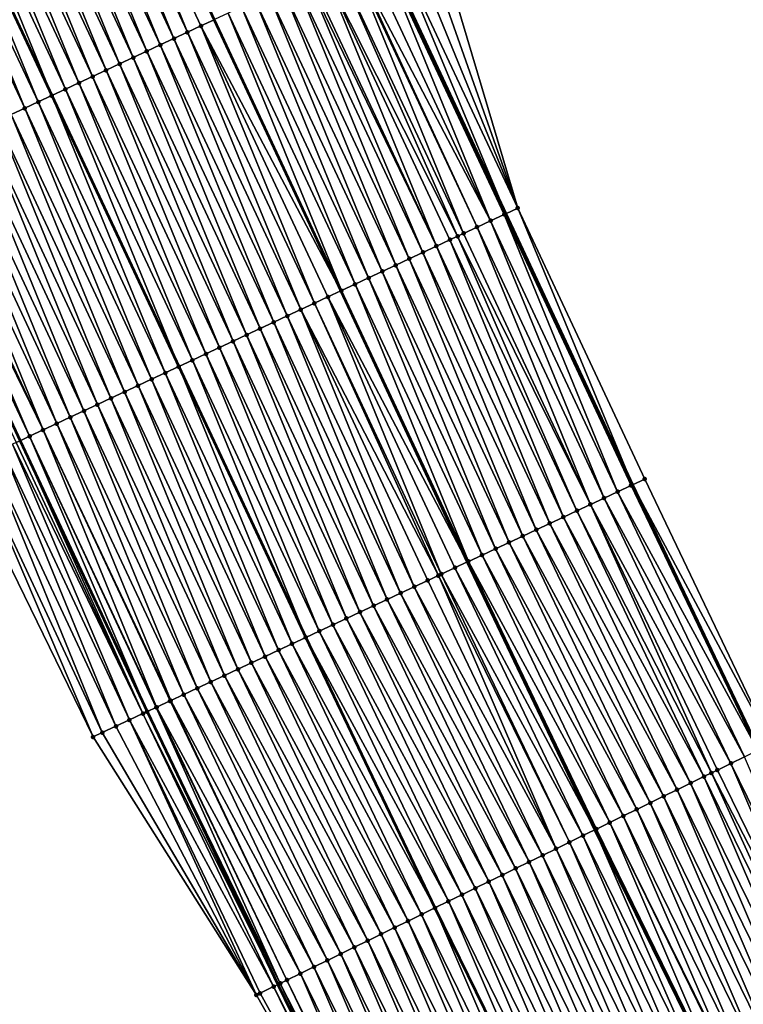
# Model space of a CAD drawing. Header units: feet. Extents: x 2010743 to 2022806, y 818705 to 837694.
# Tile 207 of 256: x 2012023 to 2012071, y 825833 to 825898. Entities that reach past the tile are written whole.
import ezdxf

# ---------------------------------------------------------------- set-up
doc = ezdxf.new("R2010")
doc.units = ezdxf.units.FT
doc.header["$MEASUREMENT"] = 0
for name, color, linetype, lineweight in [('EP_Travel Lane', 172, 'Continuous', 53), ('Road Shots', 141, 'Continuous', 100), ('STRIPING', 60, 'Continuous', 53)]:
    doc.layers.add(name, color=color, linetype=linetype, lineweight=lineweight)
doc.layers.add('I-77-MM17-21_NB-Surface-Border', color=7, linetype='Continuous')
doc.layers.add('I-77-MM17-21_NB-Surface-TIN', color=7, linetype='Continuous')

msp = doc.modelspace()

# ---------------------------------------------------------------- linework, layer by layer
at = {"layer": 'EP_Travel Lane'}
for points in [[(2011909.953, 826127.149, 319.59), (2011917.687, 826108.707, 319.818), (2011925.421, 826090.264, 320.062), (2011933.155, 826071.822, 320.325), (2011941, 826053.304, 320.588), (2011948.884, 826034.925, 320.834), (2011956.768, 826016.547, 321.086), (2011964.653, 825998.168, 321.328), (2011972.757, 825979.661, 321.583), (2011980.947, 825961.417, 321.839), (2011989.136, 825943.172, 322.073), (2011997.325, 825924.927, 322.341), (2012005.75, 825906.52, 322.572), (2012014.237, 825888.412, 322.792), (2012022.724, 825870.303, 323.024), (2012031.212, 825852.195, 323.246), (2012039.934, 825833.943, 323.44), (2012048.718, 825815.976, 323.623), (2012057.502, 825798.009, 323.823), (2012066.285, 825780.042, 323.996), (2012075.193, 825762.003, 324.193)], [(2011950.923, 826122.625, 318.318), (2011958.657, 826104.183, 318.559), (2011966.391, 826085.74, 318.812), (2011974.122, 826067.492, 319.055), (2011982.007, 826049.114, 319.344), (2011989.891, 826030.736, 319.618), (2011997.775, 826012.357, 319.901), (2012005.646, 825994.332, 320.157), (2012013.804, 825976.073, 320.416), (2012021.961, 825957.814, 320.667), (2012030.118, 825939.556, 320.941), (2012038.253, 825921.721, 321.173), (2012046.711, 825903.599, 321.401), (2012055.169, 825885.477, 321.619), (2012063.627, 825867.354, 321.829), (2012072.071, 825849.639, 322.032), (2012080.855, 825831.672, 322.23), (2012089.639, 825813.705, 322.451), (2012098.423, 825795.739, 322.685), (2012107.244, 825778.006, 322.934)]]:
    msp.add_polyline3d(points, dxfattribs=at)
at = {"layer": 'I-77-MM17-21_NB-Surface-Border', "color": 3, "linetype": 'Continuous', "lineweight": -3}
for points in [[(2012074.071, 825761.443, 324.254), (2012065.296, 825779.559, 324.054), (2012054.131, 825796.363, 323.991), (2012048.4, 825815.82, 323.63), (2012038.516, 825833.25, 323.524), (2012027.602, 825850.507, 323.451), (2012018.838, 825868.486, 323.235), (2012010.324, 825886.582, 323), (2012000.581, 825904.103, 322.808), (2011991.691, 825922.414, 322.585), (2011982.965, 825940.418, 322.321), (2011974.424, 825958.507, 322.092), (2011965.921, 825976.612, 321.891), (2011957.568, 825995.133, 321.658), (2011949.614, 826013.482, 321.417), (2011941.785, 826031.885, 321.167), (2011934.128, 826050.361, 320.926), (2011926.309, 826068.956, 320.665), (2011918.478, 826087.357, 320.426), (2011910.329, 826105.626, 320.214), (2011902.267, 826123.932, 320)], [(2011954.461, 826124.107, 318.137), (2011963.118, 826106.05, 318.326), (2011971.774, 826087.994, 318.515), (2011979.486, 826069.789, 318.755), (2011988.29, 826051.804, 318.919), (2011996.175, 826033.425, 319.164), (2012004.059, 826015.047, 319.419), (2012011.892, 825997.115, 319.626), (2012020.048, 825978.856, 319.921), (2012028.204, 825960.597, 320.267), (2012035.446, 825941.931, 320.601), (2012043.542, 825924.194, 320.847), (2012050.21, 825905.235, 321.184), (2012055.973, 825885.853, 321.569), (2012064.453, 825867.741, 321.775), (2012072.904, 825850.045, 321.983), (2012081.539, 825832.006, 322.191), (2012090.471, 825814.112, 322.398), (2012099.255, 825796.145, 322.634), (2012108.022, 825778.394, 322.886)]]:
    msp.add_polyline3d(points, dxfattribs=at)
at = {"layer": 'I-77-MM17-21_NB-Surface-TIN', "color": 128, "linetype": 'Continuous', "lineweight": -3}
for points in [[(2012026.33, 825916.146, 321.709), (2012035.686, 825898.443, 321.89), (2012027.231, 825916.567, 321.661)], [(2012035.716, 825898.457, 321.888), (2012027.231, 825916.567, 321.661), (2012035.686, 825898.443, 321.89)], [(2012033.905, 825897.61, 321.965), (2012026.33, 825916.146, 321.709), (2012025.425, 825915.722, 321.747)], [(2012034.811, 825898.034, 321.929), (2012035.686, 825898.443, 321.89), (2012026.33, 825916.146, 321.709)], [(2012033.905, 825897.61, 321.965), (2012034.811, 825898.034, 321.929), (2012026.33, 825916.146, 321.709)], [(2012032.093, 825896.763, 322.034), (2012024.519, 825915.298, 321.78), (2012023.613, 825914.875, 321.816)], [(2012032.999, 825897.186, 321.998), (2012025.425, 825915.722, 321.747), (2012024.519, 825915.298, 321.78)], [(2012032.093, 825896.763, 322.034), (2012032.999, 825897.186, 321.998), (2012024.519, 825915.298, 321.78)], [(2012032.999, 825897.186, 321.998), (2012033.905, 825897.61, 321.965), (2012025.425, 825915.722, 321.747)], [(2012031.187, 825896.339, 322.072), (2012023.613, 825914.875, 321.816), (2012022.707, 825914.451, 321.858)], [(2012031.187, 825896.339, 322.072), (2012032.093, 825896.763, 322.034), (2012023.613, 825914.875, 321.816)], [(2012029.376, 825895.492, 322.147), (2012021.801, 825914.027, 321.895), (2012020.896, 825913.604, 321.927)], [(2012030.282, 825895.916, 322.11), (2012022.707, 825914.451, 321.858), (2012021.801, 825914.027, 321.895)], [(2012029.376, 825895.492, 322.147), (2012030.282, 825895.916, 322.11), (2012021.801, 825914.027, 321.895)], [(2012030.282, 825895.916, 322.11), (2012031.187, 825896.339, 322.072), (2012022.707, 825914.451, 321.858)], [(2012028.47, 825895.068, 322.184), (2012020.896, 825913.604, 321.927), (2012019.99, 825913.18, 321.966)], [(2012028.47, 825895.068, 322.184), (2012029.376, 825895.492, 322.147), (2012020.896, 825913.604, 321.927)], [(2012026.658, 825894.221, 322.269), (2012019.084, 825912.756, 322.008), (2012018.178, 825912.333, 322.053)], [(2012027.564, 825894.645, 322.225), (2012019.99, 825913.18, 321.966), (2012019.084, 825912.756, 322.008)], [(2012026.658, 825894.221, 322.269), (2012027.564, 825894.645, 322.225), (2012019.084, 825912.756, 322.008)], [(2012027.564, 825894.645, 322.225), (2012028.47, 825895.068, 322.184), (2012019.99, 825913.18, 321.966)], [(2012017.272, 825911.909, 322.098), (2012016.366, 825911.486, 322.136), (2012024.847, 825893.374, 322.349)], [(2012025.752, 825893.797, 322.312), (2012018.178, 825912.333, 322.053), (2012017.272, 825911.909, 322.098)], [(2012025.752, 825893.797, 322.312), (2012017.272, 825911.909, 322.098), (2012024.847, 825893.374, 322.349)], [(2012025.752, 825893.797, 322.312), (2012026.658, 825894.221, 322.269), (2012018.178, 825912.333, 322.053)], [(2012023.941, 825892.95, 322.387), (2012016.366, 825911.486, 322.136), (2012015.46, 825911.062, 322.174)], [(2012023.941, 825892.95, 322.387), (2012024.847, 825893.374, 322.349), (2012016.366, 825911.486, 322.136)], [(2012023.035, 825892.526, 322.425), (2012015.46, 825911.062, 322.174), (2012014.555, 825910.638, 322.211)], [(2012022.129, 825892.103, 322.465), (2012023.035, 825892.526, 322.425), (2012014.555, 825910.638, 322.211)], [(2012023.035, 825892.526, 322.425), (2012023.941, 825892.95, 322.387), (2012015.46, 825911.062, 322.174)], [(2012055.973, 825885.853, 321.569), (2012049.304, 825904.811, 321.24), (2012048.398, 825904.388, 321.296)], [(2012055.973, 825885.853, 321.569), (2012050.21, 825905.235, 321.184), (2012049.304, 825904.811, 321.24)], [(2012055.973, 825885.853, 321.569), (2012048.398, 825904.388, 321.296), (2012047.492, 825903.965, 321.353)], [(2012054.161, 825885.006, 321.679), (2012046.586, 825903.541, 321.408), (2012045.681, 825903.118, 321.461)], [(2012055.067, 825885.429, 321.625), (2012046.711, 825903.599, 321.401), (2012046.586, 825903.541, 321.408)], [(2012054.161, 825885.006, 321.679), (2012055.067, 825885.429, 321.625), (2012046.586, 825903.541, 321.408)], [(2012047.492, 825903.965, 321.353), (2012046.711, 825903.599, 321.401), (2012055.169, 825885.477, 321.619)], [(2012055.067, 825885.429, 321.625), (2012055.169, 825885.477, 321.619), (2012046.711, 825903.599, 321.401)], [(2012055.973, 825885.853, 321.569), (2012047.492, 825903.965, 321.353), (2012055.169, 825885.477, 321.619)], [(2012052.349, 825884.159, 321.772), (2012044.775, 825902.694, 321.506), (2012043.869, 825902.27, 321.545)], [(2012053.255, 825884.582, 321.728), (2012044.862, 825902.735, 321.502), (2012044.775, 825902.694, 321.506)], [(2012052.349, 825884.159, 321.772), (2012053.255, 825884.582, 321.728), (2012044.775, 825902.694, 321.506)], [(2012054.161, 825885.006, 321.679), (2012045.681, 825903.118, 321.461), (2012044.862, 825902.735, 321.502)], [(2012053.255, 825884.582, 321.728), (2012054.161, 825885.006, 321.679), (2012044.862, 825902.735, 321.502)], [(2012051.952, 825883.973, 321.791), (2012043.869, 825902.27, 321.545), (2012042.963, 825901.847, 321.582)], [(2012051.952, 825883.973, 321.791), (2012052.349, 825884.159, 321.772), (2012043.869, 825902.27, 321.545)], [(2012050.537, 825883.311, 321.85), (2012042.057, 825901.423, 321.619), (2012041.86, 825901.331, 321.627)], [(2012050.537, 825883.311, 321.85), (2012042.963, 825901.847, 321.582), (2012042.057, 825901.423, 321.619)], [(2012050.537, 825883.311, 321.85), (2012051.443, 825883.735, 321.812), (2012042.963, 825901.847, 321.582)], [(2012051.443, 825883.735, 321.812), (2012051.952, 825883.973, 321.791), (2012042.963, 825901.847, 321.582)], [(2012048.726, 825882.464, 321.921), (2012041.151, 825900.999, 321.654), (2012040.246, 825900.576, 321.688)], [(2012049.632, 825882.888, 321.886), (2012041.86, 825901.331, 321.627), (2012041.151, 825900.999, 321.654)], [(2012048.726, 825882.464, 321.921), (2012049.632, 825882.888, 321.886), (2012041.151, 825900.999, 321.654)], [(2012049.632, 825882.888, 321.886), (2012050.537, 825883.311, 321.85), (2012041.86, 825901.331, 321.627)], [(2012046.914, 825881.617, 321.995), (2012039.34, 825900.152, 321.725), (2012038.434, 825899.728, 321.765)], [(2012047.82, 825882.04, 321.957), (2012040.246, 825900.576, 321.688), (2012039.34, 825900.152, 321.725)], [(2012046.914, 825881.617, 321.995), (2012047.82, 825882.04, 321.957), (2012039.34, 825900.152, 321.725)], [(2012047.82, 825882.04, 321.957), (2012048.726, 825882.464, 321.921), (2012040.246, 825900.576, 321.688)], [(2012046.008, 825881.193, 322.035), (2012038.434, 825899.728, 321.765), (2012037.528, 825899.305, 321.806)], [(2012046.008, 825881.193, 322.035), (2012046.914, 825881.617, 321.995), (2012038.434, 825899.728, 321.765)], [(2012044.197, 825880.346, 322.111), (2012036.622, 825898.881, 321.847), (2012035.716, 825898.457, 321.888)], [(2012045.102, 825880.769, 322.074), (2012037.528, 825899.305, 321.806), (2012036.622, 825898.881, 321.847)], [(2012044.197, 825880.346, 322.111), (2012045.102, 825880.769, 322.074), (2012036.622, 825898.881, 321.847)], [(2012045.102, 825880.769, 322.074), (2012046.008, 825881.193, 322.035), (2012037.528, 825899.305, 321.806)], [(2012034.811, 825898.034, 321.929), (2012044.142, 825880.32, 322.113), (2012035.686, 825898.443, 321.89)], [(2012044.197, 825880.346, 322.111), (2012035.716, 825898.457, 321.888), (2012035.686, 825898.443, 321.89)], [(2012044.197, 825880.346, 322.111), (2012035.686, 825898.443, 321.89), (2012044.142, 825880.32, 322.113)], [(2012041.479, 825879.075, 322.224), (2012033.905, 825897.61, 321.965), (2012032.999, 825897.186, 321.998)], [(2012042.385, 825879.498, 322.188), (2012034.811, 825898.034, 321.929), (2012033.905, 825897.61, 321.965)], [(2012041.479, 825879.075, 322.224), (2012042.385, 825879.498, 322.188), (2012033.905, 825897.61, 321.965)], [(2012043.291, 825879.922, 322.149), (2012044.142, 825880.32, 322.113), (2012034.811, 825898.034, 321.929)], [(2012042.385, 825879.498, 322.188), (2012043.291, 825879.922, 322.149), (2012034.811, 825898.034, 321.929)], [(2012039.668, 825878.227, 322.297), (2012032.093, 825896.763, 322.034), (2012031.187, 825896.339, 322.072)], [(2012040.573, 825878.651, 322.259), (2012032.999, 825897.186, 321.998), (2012032.093, 825896.763, 322.034)], [(2012039.668, 825878.227, 322.297), (2012040.573, 825878.651, 322.259), (2012032.093, 825896.763, 322.034)], [(2012040.573, 825878.651, 322.259), (2012041.479, 825879.075, 322.224), (2012032.999, 825897.186, 321.998)], [(2012038.762, 825877.804, 322.336), (2012031.187, 825896.339, 322.072), (2012030.282, 825895.916, 322.11)], [(2012038.762, 825877.804, 322.336), (2012039.668, 825878.227, 322.297), (2012031.187, 825896.339, 322.072)], [(2012036.95, 825876.956, 322.413), (2012029.376, 825895.492, 322.147), (2012028.47, 825895.068, 322.184)], [(2012037.856, 825877.38, 322.373), (2012030.282, 825895.916, 322.11), (2012029.376, 825895.492, 322.147)], [(2012036.95, 825876.956, 322.413), (2012037.856, 825877.38, 322.373), (2012029.376, 825895.492, 322.147)], [(2012037.856, 825877.38, 322.373), (2012038.762, 825877.804, 322.336), (2012030.282, 825895.916, 322.11)], [(2012036.044, 825876.533, 322.456), (2012028.47, 825895.068, 322.184), (2012027.564, 825894.645, 322.225)], [(2012036.044, 825876.533, 322.456), (2012036.95, 825876.956, 322.413), (2012028.47, 825895.068, 322.184)], [(2012034.233, 825875.686, 322.539), (2012026.658, 825894.221, 322.269), (2012025.752, 825893.797, 322.312)], [(2012035.138, 825876.109, 322.499), (2012027.564, 825894.645, 322.225), (2012026.658, 825894.221, 322.269)], [(2012034.233, 825875.686, 322.539), (2012035.138, 825876.109, 322.499), (2012026.658, 825894.221, 322.269)], [(2012035.138, 825876.109, 322.499), (2012036.044, 825876.533, 322.456), (2012027.564, 825894.645, 322.225)], [(2012025.752, 825893.797, 322.312), (2012024.847, 825893.374, 322.349), (2012033.327, 825875.262, 322.579)], [(2012034.233, 825875.686, 322.539), (2012025.752, 825893.797, 322.312), (2012033.327, 825875.262, 322.579)], [(2012031.515, 825874.415, 322.663), (2012023.941, 825892.95, 322.387), (2012023.035, 825892.526, 322.425)], [(2012032.421, 825874.838, 322.621), (2012024.847, 825893.374, 322.349), (2012023.941, 825892.95, 322.387)], [(2012031.515, 825874.415, 322.663), (2012032.421, 825874.838, 322.621), (2012023.941, 825892.95, 322.387)], [(2012032.421, 825874.838, 322.621), (2012033.327, 825875.262, 322.579), (2012024.847, 825893.374, 322.349)], [(2012030.609, 825873.991, 322.703), (2012023.035, 825892.526, 322.425), (2012022.129, 825892.103, 322.465)], [(2012030.609, 825873.991, 322.703), (2012031.515, 825874.415, 322.663), (2012023.035, 825892.526, 322.425)], [(2012028.798, 825873.144, 322.779), (2012021.223, 825891.679, 322.506), (2012020.317, 825891.256, 322.545)], [(2012029.703, 825873.568, 322.741), (2012022.129, 825892.103, 322.465), (2012021.223, 825891.679, 322.506)], [(2012028.798, 825873.144, 322.779), (2012029.703, 825873.568, 322.741), (2012021.223, 825891.679, 322.506)], [(2012029.703, 825873.568, 322.741), (2012030.609, 825873.991, 322.703), (2012022.129, 825892.103, 322.465)], [(2012026.986, 825872.297, 322.85), (2012019.412, 825890.832, 322.583), (2012018.506, 825890.408, 322.618)], [(2012027.892, 825872.72, 322.815), (2012020.317, 825891.256, 322.545), (2012019.412, 825890.832, 322.583)], [(2012026.986, 825872.297, 322.85), (2012027.892, 825872.72, 322.815), (2012019.412, 825890.832, 322.583)], [(2012027.892, 825872.72, 322.815), (2012028.798, 825873.144, 322.779), (2012020.317, 825891.256, 322.545)], [(2012026.08, 825871.873, 322.886), (2012018.506, 825890.408, 322.618), (2012017.6, 825889.985, 322.652)], [(2012026.08, 825871.873, 322.886), (2012026.986, 825872.297, 322.85), (2012018.506, 825890.408, 322.618)], [(2012024.268, 825871.026, 322.962), (2012016.694, 825889.561, 322.693), (2012015.788, 825889.137, 322.732)], [(2012025.174, 825871.449, 322.925), (2012017.6, 825889.985, 322.652), (2012016.694, 825889.561, 322.693)], [(2012024.268, 825871.026, 322.962), (2012025.174, 825871.449, 322.925), (2012016.694, 825889.561, 322.693)], [(2012025.174, 825871.449, 322.925), (2012026.08, 825871.873, 322.886), (2012017.6, 825889.985, 322.652)], [(2012023.363, 825870.602, 322.996), (2012015.488, 825888.997, 322.742), (2012014.882, 825888.714, 322.762)], [(2012024.268, 825871.026, 322.962), (2012015.788, 825889.137, 322.732), (2012015.488, 825888.997, 322.742)], [(2012023.363, 825870.602, 322.996), (2012024.268, 825871.026, 322.962), (2012015.488, 825888.997, 322.742)], [(2012014.014, 825888.307, 322.803), (2012022.724, 825870.303, 323.024), (2012014.237, 825888.412, 322.792)], [(2012022.457, 825870.178, 323.036), (2012022.724, 825870.303, 323.024), (2012014.014, 825888.307, 322.803)], [(2012014.882, 825888.714, 322.762), (2012014.237, 825888.412, 322.792), (2012022.724, 825870.303, 323.024)], [(2012023.363, 825870.602, 322.996), (2012014.882, 825888.714, 322.762), (2012022.724, 825870.303, 323.024)], [(2012055.973, 825885.853, 321.569), (2012055.169, 825885.477, 321.619), (2012063.627, 825867.354, 321.829)], [(2012064.453, 825867.741, 321.775), (2012055.973, 825885.853, 321.569), (2012063.627, 825867.354, 321.829)], [(2012061.735, 825866.47, 321.928), (2012054.161, 825885.006, 321.679), (2012053.255, 825884.582, 321.728)], [(2012062.641, 825866.894, 321.885), (2012055.067, 825885.429, 321.625), (2012054.161, 825885.006, 321.679)], [(2012061.735, 825866.47, 321.928), (2012062.641, 825866.894, 321.885), (2012054.161, 825885.006, 321.679)], [(2012063.547, 825867.317, 321.834), (2012055.169, 825885.477, 321.619), (2012055.067, 825885.429, 321.625)], [(2012062.641, 825866.894, 321.885), (2012063.547, 825867.317, 321.834), (2012055.067, 825885.429, 321.625)], [(2012063.547, 825867.317, 321.834), (2012063.627, 825867.354, 321.829), (2012055.169, 825885.477, 321.619)], [(2012060.829, 825866.047, 321.97), (2012053.255, 825884.582, 321.728), (2012052.349, 825884.159, 321.772)], [(2012060.829, 825866.047, 321.97), (2012061.735, 825866.47, 321.928), (2012053.255, 825884.582, 321.728)], [(2012059.018, 825865.199, 322.054), (2012051.443, 825883.735, 321.812), (2012050.537, 825883.311, 321.85)], [(2012059.924, 825865.623, 322.013), (2012051.952, 825883.973, 321.791), (2012051.443, 825883.735, 321.812)], [(2012059.018, 825865.199, 322.054), (2012059.924, 825865.623, 322.013), (2012051.443, 825883.735, 321.812)], [(2012060.829, 825866.047, 321.97), (2012052.349, 825884.159, 321.772), (2012051.952, 825883.973, 321.791)], [(2012059.924, 825865.623, 322.013), (2012060.829, 825866.047, 321.97), (2012051.952, 825883.973, 321.791)], [(2012058.112, 825864.776, 322.092), (2012050.537, 825883.311, 321.85), (2012049.632, 825882.888, 321.886)], [(2012058.112, 825864.776, 322.092), (2012059.018, 825865.199, 322.054), (2012050.537, 825883.311, 321.85)], [(2012056.3, 825863.928, 322.175), (2012048.726, 825882.464, 321.921), (2012047.82, 825882.04, 321.957)], [(2012057.206, 825864.352, 322.132), (2012049.632, 825882.888, 321.886), (2012048.726, 825882.464, 321.921)], [(2012056.3, 825863.928, 322.175), (2012057.206, 825864.352, 322.132), (2012048.726, 825882.464, 321.921)], [(2012057.206, 825864.352, 322.132), (2012058.112, 825864.776, 322.092), (2012049.632, 825882.888, 321.886)], [(2012054.488, 825863.081, 322.258), (2012046.914, 825881.617, 321.995), (2012046.008, 825881.193, 322.035)], [(2012055.394, 825863.505, 322.218), (2012047.82, 825882.04, 321.957), (2012046.914, 825881.617, 321.995)], [(2012054.488, 825863.081, 322.258), (2012055.394, 825863.505, 322.218), (2012046.914, 825881.617, 321.995)], [(2012055.394, 825863.505, 322.218), (2012056.3, 825863.928, 322.175), (2012047.82, 825882.04, 321.957)], [(2012053.583, 825862.658, 322.294), (2012046.008, 825881.193, 322.035), (2012045.102, 825880.769, 322.074)], [(2012053.583, 825862.658, 322.294), (2012054.488, 825863.081, 322.258), (2012046.008, 825881.193, 322.035)], [(2012043.291, 825879.922, 322.149), (2012052.597, 825862.197, 322.338), (2012044.142, 825880.32, 322.113)], [(2012052.677, 825862.234, 322.334), (2012044.197, 825880.346, 322.111), (2012044.142, 825880.32, 322.113)], [(2012052.677, 825862.234, 322.334), (2012044.142, 825880.32, 322.113), (2012052.597, 825862.197, 322.338)], [(2012052.677, 825862.234, 322.334), (2012045.102, 825880.769, 322.074), (2012044.197, 825880.346, 322.111)], [(2012052.677, 825862.234, 322.334), (2012053.583, 825862.658, 322.294), (2012045.102, 825880.769, 322.074)], [(2012050.865, 825861.387, 322.414), (2012043.291, 825879.922, 322.149), (2012042.385, 825879.498, 322.188)], [(2012051.771, 825861.81, 322.377), (2012052.597, 825862.197, 322.338), (2012043.291, 825879.922, 322.149)], [(2012050.865, 825861.387, 322.414), (2012051.771, 825861.81, 322.377), (2012043.291, 825879.922, 322.149)], [(2012049.054, 825860.539, 322.484), (2012041.479, 825879.075, 322.224), (2012040.573, 825878.651, 322.259)], [(2012050.666, 825861.293, 322.422), (2012042.385, 825879.498, 322.188), (2012041.479, 825879.075, 322.224)], [(2012049.054, 825860.539, 322.484), (2012049.959, 825860.963, 322.448), (2012041.479, 825879.075, 322.224)], [(2012049.959, 825860.963, 322.448), (2012050.666, 825861.293, 322.422), (2012041.479, 825879.075, 322.224)], [(2012050.666, 825861.293, 322.422), (2012050.865, 825861.387, 322.414), (2012042.385, 825879.498, 322.188)], [(2012048.148, 825860.116, 322.523), (2012040.573, 825878.651, 322.259), (2012039.668, 825878.227, 322.297)], [(2012048.148, 825860.116, 322.523), (2012049.054, 825860.539, 322.484), (2012040.573, 825878.651, 322.259)], [(2012046.336, 825859.268, 322.598), (2012038.762, 825877.804, 322.336), (2012037.856, 825877.38, 322.373)], [(2012047.242, 825859.692, 322.561), (2012039.668, 825878.227, 322.297), (2012038.762, 825877.804, 322.336)], [(2012046.336, 825859.268, 322.598), (2012047.242, 825859.692, 322.561), (2012038.762, 825877.804, 322.336)], [(2012047.242, 825859.692, 322.561), (2012048.148, 825860.116, 322.523), (2012039.668, 825878.227, 322.297)], [(2012045.43, 825858.845, 322.634), (2012037.856, 825877.38, 322.373), (2012036.95, 825876.956, 322.413)], [(2012045.43, 825858.845, 322.634), (2012046.336, 825859.268, 322.598), (2012037.856, 825877.38, 322.373)], [(2012043.619, 825857.997, 322.719), (2012036.044, 825876.533, 322.456), (2012035.138, 825876.109, 322.499)], [(2012044.524, 825858.421, 322.674), (2012036.95, 825876.956, 322.413), (2012036.044, 825876.533, 322.456)], [(2012043.619, 825857.997, 322.719), (2012044.524, 825858.421, 322.674), (2012036.044, 825876.533, 322.456)], [(2012044.524, 825858.421, 322.674), (2012045.43, 825858.845, 322.634), (2012036.95, 825876.956, 322.413)], [(2012034.233, 825875.686, 322.539), (2012033.327, 825875.262, 322.579), (2012041.807, 825857.15, 322.801)], [(2012042.713, 825857.574, 322.764), (2012035.138, 825876.109, 322.499), (2012034.233, 825875.686, 322.539)], [(2012042.713, 825857.574, 322.764), (2012034.233, 825875.686, 322.539), (2012041.807, 825857.15, 322.801)], [(2012042.713, 825857.574, 322.764), (2012043.619, 825857.997, 322.719), (2012035.138, 825876.109, 322.499)], [(2012040.901, 825856.727, 322.838), (2012033.327, 825875.262, 322.579), (2012032.421, 825874.838, 322.621)], [(2012040.901, 825856.727, 322.838), (2012041.807, 825857.15, 322.801), (2012033.327, 825875.262, 322.579)], [(2012039.089, 825855.879, 322.918), (2012031.515, 825874.415, 322.663), (2012030.609, 825873.991, 322.703)], [(2012039.995, 825856.303, 322.877), (2012032.421, 825874.838, 322.621), (2012031.515, 825874.415, 322.663)], [(2012039.089, 825855.879, 322.918), (2012039.995, 825856.303, 322.877), (2012031.515, 825874.415, 322.663)], [(2012039.995, 825856.303, 322.877), (2012040.901, 825856.727, 322.838), (2012032.421, 825874.838, 322.621)], [(2012038.184, 825855.456, 322.959), (2012030.609, 825873.991, 322.703), (2012029.703, 825873.568, 322.741)], [(2012038.184, 825855.456, 322.959), (2012039.089, 825855.879, 322.918), (2012030.609, 825873.991, 322.703)], [(2012036.372, 825854.608, 323.034), (2012028.798, 825873.144, 322.779), (2012027.892, 825872.72, 322.815)], [(2012037.278, 825855.032, 322.997), (2012029.703, 825873.568, 322.741), (2012028.798, 825873.144, 322.779)], [(2012036.372, 825854.608, 323.034), (2012037.278, 825855.032, 322.997), (2012028.798, 825873.144, 322.779)], [(2012037.278, 825855.032, 322.997), (2012038.184, 825855.456, 322.959), (2012029.703, 825873.568, 322.741)], [(2012035.466, 825854.185, 323.068), (2012027.892, 825872.72, 322.815), (2012026.986, 825872.297, 322.85)], [(2012035.466, 825854.185, 323.068), (2012036.372, 825854.608, 323.034), (2012027.892, 825872.72, 322.815)], [(2012033.654, 825853.337, 323.143), (2012026.08, 825871.873, 322.886), (2012025.174, 825871.449, 322.925)], [(2012034.56, 825853.761, 323.105), (2012026.986, 825872.297, 322.85), (2012026.08, 825871.873, 322.886)], [(2012033.654, 825853.337, 323.143), (2012034.56, 825853.761, 323.105), (2012026.08, 825871.873, 322.886)], [(2012034.56, 825853.761, 323.105), (2012035.466, 825854.185, 323.068), (2012026.986, 825872.297, 322.85)], [(2012032.793, 825852.935, 323.177), (2012025.174, 825871.449, 322.925), (2012024.268, 825871.026, 322.962)], [(2012032.793, 825852.935, 323.177), (2012033.654, 825853.337, 323.143), (2012025.174, 825871.449, 322.925)], [(2012031.213, 825852.196, 323.246), (2012023.363, 825870.602, 322.996), (2012022.724, 825870.303, 323.024)], [(2012031.843, 825852.49, 323.215), (2012024.268, 825871.026, 322.962), (2012023.363, 825870.602, 322.996)], [(2012031.213, 825852.196, 323.246), (2012031.82, 825852.479, 323.216), (2012023.363, 825870.602, 322.996)], [(2012031.82, 825852.479, 323.216), (2012031.843, 825852.49, 323.215), (2012023.363, 825870.602, 322.996)], [(2012031.843, 825852.49, 323.215), (2012032.749, 825852.914, 323.178), (2012024.268, 825871.026, 322.962)], [(2012032.749, 825852.914, 323.178), (2012032.793, 825852.935, 323.177), (2012024.268, 825871.026, 322.962)], [(2012029.125, 825851.22, 323.375), (2012021.551, 825869.755, 323.085), (2012020.645, 825869.331, 323.136)], [(2012030.031, 825851.643, 323.319), (2012022.223, 825870.069, 323.048), (2012021.551, 825869.755, 323.085)], [(2012029.125, 825851.22, 323.375), (2012030.031, 825851.643, 323.319), (2012021.551, 825869.755, 323.085)], [(2012030.937, 825852.066, 323.262), (2012022.457, 825870.178, 323.036), (2012022.223, 825870.069, 323.048)], [(2012030.031, 825851.643, 323.319), (2012030.937, 825852.066, 323.262), (2012022.223, 825870.069, 323.048)], [(2012030.937, 825852.066, 323.262), (2012022.724, 825870.303, 323.024), (2012022.457, 825870.178, 323.036)], [(2012031.213, 825852.196, 323.246), (2012022.724, 825870.303, 323.024), (2012031.212, 825852.195, 323.246)], [(2012030.937, 825852.066, 323.262), (2012031.212, 825852.195, 323.246), (2012022.724, 825870.303, 323.024)], [(2012028.219, 825850.796, 323.422), (2012020.645, 825869.331, 323.136), (2012019.739, 825868.908, 323.187)], [(2012028.219, 825850.796, 323.422), (2012029.125, 825851.22, 323.375), (2012020.645, 825869.331, 323.136)], [(2012027.602, 825850.507, 323.451), (2012019.739, 825868.908, 323.187), (2012018.838, 825868.486, 323.235)], [(2012028.219, 825850.796, 323.422), (2012019.739, 825868.908, 323.187), (2012027.602, 825850.507, 323.451)], [(2012072.006, 825849.607, 322.036), (2012063.547, 825867.317, 321.834), (2012062.641, 825866.894, 321.885)], [(2012063.547, 825867.317, 321.834), (2012072.071, 825849.639, 322.032), (2012063.627, 825867.354, 321.829)], [(2012072.006, 825849.607, 322.036), (2012072.071, 825849.639, 322.032), (2012063.547, 825867.317, 321.834)], [(2012072.904, 825850.045, 321.983), (2012064.453, 825867.741, 321.775), (2012063.627, 825867.354, 321.829)], [(2012072.904, 825850.045, 321.983), (2012063.627, 825867.354, 321.829), (2012072.071, 825849.639, 322.032)], [(2012070.208, 825848.729, 322.129), (2012061.735, 825866.47, 321.928), (2012060.829, 825866.047, 321.97)], [(2012071.107, 825849.168, 322.084), (2012062.641, 825866.894, 321.885), (2012061.735, 825866.47, 321.928)], [(2012070.208, 825848.729, 322.129), (2012071.107, 825849.168, 322.084), (2012061.735, 825866.47, 321.928)], [(2012071.107, 825849.168, 322.084), (2012072.006, 825849.607, 322.036), (2012062.641, 825866.894, 321.885)], [(2012068.912, 825848.096, 322.189), (2012060.829, 825866.047, 321.97), (2012059.924, 825865.623, 322.013)], [(2012068.912, 825848.096, 322.189), (2012069.31, 825848.29, 322.171), (2012060.829, 825866.047, 321.97)], [(2012069.31, 825848.29, 322.171), (2012070.208, 825848.729, 322.129), (2012060.829, 825866.047, 321.97)], [(2012067.513, 825847.412, 322.25), (2012059.018, 825865.199, 322.054), (2012058.112, 825864.776, 322.092)], [(2012068.411, 825847.851, 322.212), (2012059.924, 825865.623, 322.013), (2012059.018, 825865.199, 322.054)], [(2012067.513, 825847.412, 322.25), (2012068.411, 825847.851, 322.212), (2012059.018, 825865.199, 322.054)], [(2012068.411, 825847.851, 322.212), (2012068.912, 825848.096, 322.189), (2012059.924, 825865.623, 322.013)], [(2012066.614, 825846.974, 322.288), (2012058.112, 825864.776, 322.092), (2012057.206, 825864.352, 322.132)], [(2012066.614, 825846.974, 322.288), (2012067.513, 825847.412, 322.25), (2012058.112, 825864.776, 322.092)], [(2012064.817, 825846.096, 322.368), (2012056.3, 825863.928, 322.175), (2012055.394, 825863.505, 322.218)], [(2012065.716, 825846.535, 322.327), (2012057.206, 825864.352, 322.132), (2012056.3, 825863.928, 322.175)], [(2012064.817, 825846.096, 322.368), (2012065.716, 825846.535, 322.327), (2012056.3, 825863.928, 322.175)], [(2012065.716, 825846.535, 322.327), (2012066.614, 825846.974, 322.288), (2012057.206, 825864.352, 322.132)], [(2012063.918, 825845.657, 322.411), (2012055.394, 825863.505, 322.218), (2012054.488, 825863.081, 322.258)], [(2012063.918, 825845.657, 322.411), (2012064.817, 825846.096, 322.368), (2012055.394, 825863.505, 322.218)], [(2012062.121, 825844.779, 322.492), (2012053.583, 825862.658, 322.294), (2012052.677, 825862.234, 322.334)], [(2012063.02, 825845.218, 322.452), (2012054.488, 825863.081, 322.258), (2012053.583, 825862.658, 322.294)], [(2012062.121, 825844.779, 322.492), (2012063.02, 825845.218, 322.452), (2012053.583, 825862.658, 322.294)], [(2012063.02, 825845.218, 322.452), (2012063.918, 825845.657, 322.411), (2012054.488, 825863.081, 322.258)], [(2012051.771, 825861.81, 322.377), (2012061.13, 825844.295, 322.534), (2012052.597, 825862.197, 322.338)], [(2012061.223, 825844.34, 322.53), (2012052.677, 825862.234, 322.334), (2012052.597, 825862.197, 322.338)], [(2012061.223, 825844.34, 322.53), (2012052.597, 825862.197, 322.338), (2012061.13, 825844.295, 322.534)], [(2012061.223, 825844.34, 322.53), (2012062.121, 825844.779, 322.492), (2012052.677, 825862.234, 322.334)], [(2012058.527, 825843.024, 322.64), (2012050.666, 825861.293, 322.422), (2012049.959, 825860.963, 322.448)], [(2012059.426, 825843.463, 322.606), (2012050.865, 825861.387, 322.414), (2012050.666, 825861.293, 322.422)], [(2012058.527, 825843.024, 322.64), (2012059.426, 825843.463, 322.606), (2012050.666, 825861.293, 322.422)], [(2012060.324, 825843.902, 322.569), (2012051.771, 825861.81, 322.377), (2012050.865, 825861.387, 322.414)], [(2012059.426, 825843.463, 322.606), (2012060.324, 825843.902, 322.569), (2012050.865, 825861.387, 322.414)], [(2012060.324, 825843.902, 322.569), (2012061.13, 825844.295, 322.534), (2012051.771, 825861.81, 322.377)], [(2012057.629, 825842.585, 322.676), (2012049.054, 825860.539, 322.484), (2012048.148, 825860.116, 322.523)], [(2012058.527, 825843.024, 322.64), (2012049.959, 825860.963, 322.448), (2012049.054, 825860.539, 322.484)], [(2012057.629, 825842.585, 322.676), (2012058.527, 825843.024, 322.64), (2012049.054, 825860.539, 322.484)], [(2012056.73, 825842.146, 322.716), (2012048.148, 825860.116, 322.523), (2012047.242, 825859.692, 322.561)], [(2012056.73, 825842.146, 322.716), (2012057.629, 825842.585, 322.676), (2012048.148, 825860.116, 322.523)], [(2012054.933, 825841.268, 322.787), (2012046.336, 825859.268, 322.598), (2012045.43, 825858.845, 322.634)], [(2012055.831, 825841.707, 322.753), (2012047.242, 825859.692, 322.561), (2012046.336, 825859.268, 322.598)], [(2012054.933, 825841.268, 322.787), (2012055.831, 825841.707, 322.753), (2012046.336, 825859.268, 322.598)], [(2012055.831, 825841.707, 322.753), (2012056.73, 825842.146, 322.716), (2012047.242, 825859.692, 322.561)], [(2012054.034, 825840.829, 322.823), (2012045.43, 825858.845, 322.634), (2012044.524, 825858.421, 322.674)], [(2012054.034, 825840.829, 322.823), (2012054.933, 825841.268, 322.787), (2012045.43, 825858.845, 322.634)], [(2012052.237, 825839.952, 322.908), (2012043.619, 825857.997, 322.719), (2012042.713, 825857.574, 322.764)], [(2012053.136, 825840.39, 322.864), (2012044.524, 825858.421, 322.674), (2012043.619, 825857.997, 322.719)], [(2012052.237, 825839.952, 322.908), (2012053.136, 825840.39, 322.864), (2012043.619, 825857.997, 322.719)], [(2012053.136, 825840.39, 322.864), (2012054.034, 825840.829, 322.823), (2012044.524, 825858.421, 322.674)], [(2012051.339, 825839.513, 322.954), (2012042.713, 825857.574, 322.764), (2012041.807, 825857.15, 322.801)], [(2012051.339, 825839.513, 322.954), (2012052.237, 825839.952, 322.908), (2012042.713, 825857.574, 322.764)], [(2012049.542, 825838.635, 323.033), (2012040.901, 825856.727, 322.838), (2012039.995, 825856.303, 322.877)], [(2012040.901, 825856.727, 322.838), (2012050.44, 825839.074, 322.994), (2012041.807, 825857.15, 322.801)], [(2012049.542, 825838.635, 323.033), (2012050.44, 825839.074, 322.994), (2012040.901, 825856.727, 322.838)], [(2012051.339, 825839.513, 322.954), (2012041.807, 825857.15, 322.801), (2012050.44, 825839.074, 322.994)], [(2012048.643, 825838.196, 323.071), (2012039.995, 825856.303, 322.877), (2012039.089, 825855.879, 322.918)], [(2012048.643, 825838.196, 323.071), (2012049.542, 825838.635, 323.033), (2012039.995, 825856.303, 322.877)], [(2012046.846, 825837.319, 323.15), (2012038.184, 825855.456, 322.959), (2012037.278, 825855.032, 322.997)], [(2012047.744, 825837.757, 323.11), (2012039.089, 825855.879, 322.918), (2012038.184, 825855.456, 322.959)], [(2012046.846, 825837.319, 323.15), (2012047.744, 825837.757, 323.11), (2012038.184, 825855.456, 322.959)], [(2012047.744, 825837.757, 323.11), (2012048.643, 825838.196, 323.071), (2012039.089, 825855.879, 322.918)], [(2012045.947, 825836.88, 323.189), (2012037.278, 825855.032, 322.997), (2012036.372, 825854.608, 323.034)], [(2012045.947, 825836.88, 323.189), (2012046.846, 825837.319, 323.15), (2012037.278, 825855.032, 322.997)], [(2012044.15, 825836.002, 323.259), (2012035.466, 825854.185, 323.068), (2012034.56, 825853.761, 323.105)], [(2012045.049, 825836.441, 323.225), (2012036.372, 825854.608, 323.034), (2012035.466, 825854.185, 323.068)], [(2012044.15, 825836.002, 323.259), (2012045.049, 825836.441, 323.225), (2012035.466, 825854.185, 323.068)], [(2012045.049, 825836.441, 323.225), (2012045.947, 825836.88, 323.189), (2012036.372, 825854.608, 323.034)], [(2012042.353, 825835.124, 323.333), (2012033.654, 825853.337, 323.143), (2012032.793, 825852.935, 323.177)], [(2012043.252, 825835.563, 323.296), (2012034.56, 825853.761, 323.105), (2012033.654, 825853.337, 323.143)], [(2012042.353, 825835.124, 323.333), (2012043.252, 825835.563, 323.296), (2012033.654, 825853.337, 323.143)], [(2012043.252, 825835.563, 323.296), (2012044.15, 825836.002, 323.259), (2012034.56, 825853.761, 323.105)], [(2012041.455, 825834.685, 323.368), (2012032.749, 825852.914, 323.178), (2012031.843, 825852.49, 323.215)], [(2012041.455, 825834.685, 323.368), (2012032.793, 825852.935, 323.177), (2012032.749, 825852.914, 323.178)], [(2012041.455, 825834.685, 323.368), (2012042.353, 825835.124, 323.333), (2012032.793, 825852.935, 323.177)], [(2012039.657, 825833.808, 323.455), (2012030.937, 825852.066, 323.262), (2012030.031, 825851.643, 323.319)], [(2012030.937, 825852.066, 323.262), (2012039.934, 825833.943, 323.44), (2012031.212, 825852.195, 323.246)], [(2012039.657, 825833.808, 323.455), (2012039.934, 825833.943, 323.44), (2012030.937, 825852.066, 323.262)], [(2012031.213, 825852.196, 323.246), (2012031.212, 825852.195, 323.246), (2012039.934, 825833.943, 323.44)], [(2012040.108, 825834.028, 323.43), (2012031.82, 825852.479, 323.216), (2012031.213, 825852.196, 323.246)], [(2012040.108, 825834.028, 323.43), (2012031.213, 825852.196, 323.246), (2012039.934, 825833.943, 323.44)], [(2012040.556, 825834.246, 323.408), (2012031.843, 825852.49, 323.215), (2012031.82, 825852.479, 323.216)], [(2012040.108, 825834.028, 323.43), (2012040.556, 825834.246, 323.408), (2012031.82, 825852.479, 323.216)], [(2012040.556, 825834.246, 323.408), (2012041.455, 825834.685, 323.368), (2012031.843, 825852.49, 323.215)], [(2012038.516, 825833.25, 323.524), (2012030.031, 825851.643, 323.319), (2012029.125, 825851.22, 323.375)], [(2012038.759, 825833.369, 323.51), (2012030.031, 825851.643, 323.319), (2012038.516, 825833.25, 323.524)], [(2012038.759, 825833.369, 323.51), (2012039.657, 825833.808, 323.455), (2012030.031, 825851.643, 323.319)], [(2012038.516, 825833.25, 323.524), (2012028.219, 825850.796, 323.422), (2012027.602, 825850.507, 323.451)], [(2012038.516, 825833.25, 323.524), (2012029.125, 825851.22, 323.375), (2012028.219, 825850.796, 323.422)], [(2012078.093, 825830.323, 322.37), (2012070.208, 825848.729, 322.129), (2012069.31, 825848.29, 322.171)], [(2012078.992, 825830.762, 322.328), (2012071.107, 825849.168, 322.084), (2012070.208, 825848.729, 322.129)], [(2012078.093, 825830.323, 322.37), (2012078.992, 825830.762, 322.328), (2012070.208, 825848.729, 322.129)], [(2012077.195, 825829.884, 322.412), (2012068.912, 825848.096, 322.189), (2012068.411, 825847.851, 322.212)], [(2012078.093, 825830.323, 322.37), (2012069.31, 825848.29, 322.171), (2012068.912, 825848.096, 322.189)], [(2012077.195, 825829.884, 322.412), (2012078.093, 825830.323, 322.37), (2012068.912, 825848.096, 322.189)], [(2012075.398, 825829.007, 322.491), (2012067.513, 825847.412, 322.25), (2012066.614, 825846.974, 322.288)], [(2012076.296, 825829.446, 322.453), (2012068.411, 825847.851, 322.212), (2012067.513, 825847.412, 322.25)], [(2012075.398, 825829.007, 322.491), (2012076.296, 825829.446, 322.453), (2012067.513, 825847.412, 322.25)], [(2012076.296, 825829.446, 322.453), (2012077.195, 825829.884, 322.412), (2012068.411, 825847.851, 322.212)], [(2012074.499, 825828.568, 322.529), (2012066.614, 825846.974, 322.288), (2012065.716, 825846.535, 322.327)], [(2012074.499, 825828.568, 322.529), (2012075.398, 825829.007, 322.491), (2012066.614, 825846.974, 322.288)], [(2012072.702, 825827.69, 322.613), (2012064.817, 825846.096, 322.368), (2012063.918, 825845.657, 322.411)], [(2012073.601, 825828.129, 322.57), (2012065.716, 825846.535, 322.327), (2012064.817, 825846.096, 322.368)], [(2012072.702, 825827.69, 322.613), (2012073.601, 825828.129, 322.57), (2012064.817, 825846.096, 322.368)], [(2012073.601, 825828.129, 322.57), (2012074.499, 825828.568, 322.529), (2012065.716, 825846.535, 322.327)], [(2012071.803, 825827.251, 322.656), (2012063.918, 825845.657, 322.411), (2012063.02, 825845.218, 322.452)], [(2012071.803, 825827.251, 322.656), (2012072.702, 825827.69, 322.613), (2012063.918, 825845.657, 322.411)], [(2012070.006, 825826.374, 322.734), (2012062.121, 825844.779, 322.492), (2012061.223, 825844.34, 322.53)], [(2012070.968, 825826.843, 322.695), (2012063.02, 825845.218, 322.452), (2012062.121, 825844.779, 322.492)], [(2012070.006, 825826.374, 322.734), (2012070.905, 825826.812, 322.698), (2012062.121, 825844.779, 322.492)], [(2012070.905, 825826.812, 322.698), (2012070.968, 825826.843, 322.695), (2012062.121, 825844.779, 322.492)], [(2012070.968, 825826.843, 322.695), (2012071.803, 825827.251, 322.656), (2012063.02, 825845.218, 322.452)], [(2012069.108, 825825.935, 322.773), (2012061.13, 825844.295, 322.534), (2012060.324, 825843.902, 322.569)], [(2012061.223, 825844.34, 322.53), (2012061.13, 825844.295, 322.534), (2012069.914, 825826.328, 322.738)], [(2012069.108, 825825.935, 322.773), (2012069.914, 825826.328, 322.738), (2012061.13, 825844.295, 322.534)], [(2012070.006, 825826.374, 322.734), (2012061.223, 825844.34, 322.53), (2012069.914, 825826.328, 322.738)], [(2012067.311, 825825.057, 322.845), (2012059.426, 825843.463, 322.606), (2012058.527, 825843.024, 322.64)], [(2012068.209, 825825.496, 322.811), (2012060.324, 825843.902, 322.569), (2012059.426, 825843.463, 322.606)], [(2012067.311, 825825.057, 322.845), (2012068.209, 825825.496, 322.811), (2012059.426, 825843.463, 322.606)], [(2012068.209, 825825.496, 322.811), (2012069.108, 825825.935, 322.773), (2012060.324, 825843.902, 322.569)], [(2012066.412, 825824.618, 322.882), (2012058.527, 825843.024, 322.64), (2012057.629, 825842.585, 322.676)], [(2012066.412, 825824.618, 322.882), (2012067.311, 825825.057, 322.845), (2012058.527, 825843.024, 322.64)], [(2012064.615, 825823.74, 322.96), (2012056.73, 825842.146, 322.716), (2012055.831, 825841.707, 322.753)], [(2012065.514, 825824.179, 322.921), (2012057.629, 825842.585, 322.676), (2012056.73, 825842.146, 322.716)], [(2012064.615, 825823.74, 322.96), (2012065.514, 825824.179, 322.921), (2012056.73, 825842.146, 322.716)], [(2012065.514, 825824.179, 322.921), (2012066.412, 825824.618, 322.882), (2012057.629, 825842.585, 322.676)], [(2012063.717, 825823.301, 322.994), (2012055.831, 825841.707, 322.753), (2012054.933, 825841.268, 322.787)], [(2012063.717, 825823.301, 322.994), (2012064.615, 825823.74, 322.96), (2012055.831, 825841.707, 322.753)], [(2012061.919, 825822.424, 323.065), (2012054.034, 825840.829, 322.823), (2012053.136, 825840.39, 322.864)], [(2012062.818, 825822.863, 323.028), (2012054.933, 825841.268, 322.787), (2012054.034, 825840.829, 322.823)], [(2012061.919, 825822.424, 323.065), (2012062.818, 825822.863, 323.028), (2012054.034, 825840.829, 322.823)], [(2012062.818, 825822.863, 323.028), (2012063.717, 825823.301, 322.994), (2012054.933, 825841.268, 322.787)], [(2012061.021, 825821.985, 323.11), (2012053.136, 825840.39, 322.864), (2012052.237, 825839.952, 322.908)], [(2012061.021, 825821.985, 323.11), (2012061.919, 825822.424, 323.065), (2012053.136, 825840.39, 322.864)], [(2012051.339, 825839.513, 322.954), (2012050.44, 825839.074, 322.994), (2012059.224, 825821.107, 323.192)], [(2012060.122, 825821.546, 323.158), (2012052.237, 825839.952, 322.908), (2012051.339, 825839.513, 322.954)], [(2012060.122, 825821.546, 323.158), (2012051.339, 825839.513, 322.954), (2012059.224, 825821.107, 323.192)], [(2012060.122, 825821.546, 323.158), (2012061.021, 825821.985, 323.11), (2012052.237, 825839.952, 322.908)], [(2012058.325, 825820.668, 323.231), (2012050.44, 825839.074, 322.994), (2012049.542, 825838.635, 323.033)], [(2012058.325, 825820.668, 323.231), (2012059.224, 825821.107, 323.192), (2012050.44, 825839.074, 322.994)], [(2012056.528, 825819.791, 323.31), (2012048.643, 825838.196, 323.071), (2012047.744, 825837.757, 323.11)], [(2012057.427, 825820.229, 323.27), (2012049.542, 825838.635, 323.033), (2012048.643, 825838.196, 323.071)], [(2012056.528, 825819.791, 323.31), (2012057.427, 825820.229, 323.27), (2012048.643, 825838.196, 323.071)], [(2012057.427, 825820.229, 323.27), (2012058.325, 825820.668, 323.231), (2012049.542, 825838.635, 323.033)], [(2012055.63, 825819.352, 323.348), (2012047.744, 825837.757, 323.11), (2012046.846, 825837.319, 323.15)], [(2012055.63, 825819.352, 323.348), (2012056.528, 825819.791, 323.31), (2012047.744, 825837.757, 323.11)], [(2012053.832, 825818.474, 323.422), (2012045.947, 825836.88, 323.189), (2012045.049, 825836.441, 323.225)], [(2012054.731, 825818.913, 323.385), (2012046.846, 825837.319, 323.15), (2012045.947, 825836.88, 323.189)], [(2012053.832, 825818.474, 323.422), (2012054.731, 825818.913, 323.385), (2012045.947, 825836.88, 323.189)], [(2012054.731, 825818.913, 323.385), (2012055.63, 825819.352, 323.348), (2012046.846, 825837.319, 323.15)], [(2012052.934, 825818.035, 323.453), (2012045.049, 825836.441, 323.225), (2012044.15, 825836.002, 323.259)], [(2012052.934, 825818.035, 323.453), (2012053.832, 825818.474, 323.422), (2012045.049, 825836.441, 323.225)], [(2012051.137, 825817.157, 323.531), (2012043.252, 825835.563, 323.296), (2012042.353, 825835.124, 323.333)], [(2012052.035, 825817.596, 323.488), (2012044.15, 825836.002, 323.259), (2012043.252, 825835.563, 323.296)], [(2012051.137, 825817.157, 323.531), (2012052.035, 825817.596, 323.488), (2012043.252, 825835.563, 323.296)], [(2012052.035, 825817.596, 323.488), (2012052.934, 825818.035, 323.453), (2012044.15, 825836.002, 323.259)], [(2012050.238, 825816.718, 323.567), (2012042.353, 825835.124, 323.333), (2012041.455, 825834.685, 323.368)], [(2012050.238, 825816.718, 323.567), (2012051.137, 825817.157, 323.531), (2012042.353, 825835.124, 323.333)], [(2012049.203, 825816.213, 323.608), (2012040.556, 825834.246, 323.408), (2012040.108, 825834.028, 323.43)], [(2012049.34, 825816.279, 323.602), (2012041.455, 825834.685, 323.368), (2012040.556, 825834.246, 323.408)], [(2012049.203, 825816.213, 323.608), (2012049.34, 825816.279, 323.602), (2012040.556, 825834.246, 323.408)], [(2012049.34, 825816.279, 323.602), (2012050.238, 825816.718, 323.567), (2012041.455, 825834.685, 323.368)], [(2012048.4, 825815.82, 323.63), (2012039.657, 825833.808, 323.455), (2012038.759, 825833.369, 323.51)], [(2012048.678, 825815.956, 323.624), (2012039.934, 825833.943, 323.44), (2012039.657, 825833.808, 323.455)], [(2012048.4, 825815.82, 323.63), (2012048.678, 825815.956, 323.624), (2012039.657, 825833.808, 323.455)], [(2012040.108, 825834.028, 323.43), (2012039.934, 825833.943, 323.44), (2012048.718, 825815.976, 323.623)], [(2012048.678, 825815.956, 323.624), (2012048.718, 825815.976, 323.623), (2012039.934, 825833.943, 323.44)], [(2012049.203, 825816.213, 323.608), (2012040.108, 825834.028, 323.43), (2012048.718, 825815.976, 323.623)], [(2012048.4, 825815.82, 323.63), (2012038.759, 825833.369, 323.51), (2012038.516, 825833.25, 323.524)]]:
    msp.add_3dface(points, dxfattribs=at)
at = {"layer": 'Road Shots', "lineweight": 100}
for p in [(2012033.905, 825897.61, 321.965), (2012034.811, 825898.034, 321.929), (2012032.093, 825896.763, 322.034), (2012032.999, 825897.186, 321.998), (2012031.187, 825896.339, 322.072), (2012029.376, 825895.492, 322.147), (2012030.282, 825895.916, 322.11), (2012028.47, 825895.068, 322.184), (2012026.658, 825894.221, 322.269), (2012027.564, 825894.645, 322.225), (2012025.752, 825893.797, 322.312), (2012023.941, 825892.95, 322.387), (2012024.847, 825893.374, 322.349), (2012023.035, 825892.526, 322.425), (2012055.973, 825885.853, 321.569), (2012054.161, 825885.006, 321.679), (2012055.067, 825885.429, 321.625), (2012053.255, 825884.582, 321.728), (2012051.443, 825883.735, 321.812), (2012051.952, 825883.973, 321.791), (2012052.349, 825884.159, 321.772), (2012050.537, 825883.311, 321.85), (2012048.726, 825882.464, 321.921), (2012049.632, 825882.888, 321.886), (2012046.914, 825881.617, 321.995), (2012047.82, 825882.04, 321.957), (2012046.008, 825881.193, 322.035), (2012044.197, 825880.346, 322.111), (2012045.102, 825880.769, 322.074), (2012043.291, 825879.922, 322.149), (2012041.479, 825879.075, 322.224), (2012042.385, 825879.498, 322.188), (2012040.573, 825878.651, 322.259), (2012038.762, 825877.804, 322.336), (2012039.668, 825878.227, 322.297), (2012037.856, 825877.38, 322.373), (2012036.044, 825876.533, 322.456), (2012036.95, 825876.956, 322.413), (2012034.233, 825875.686, 322.539), (2012035.138, 825876.109, 322.499), (2012033.327, 825875.262, 322.579), (2012031.515, 825874.415, 322.663), (2012032.421, 825874.838, 322.621), (2012030.609, 825873.991, 322.703), (2012028.798, 825873.144, 322.779), (2012029.703, 825873.568, 322.741), (2012027.892, 825872.72, 322.815), (2012026.08, 825871.873, 322.886), (2012026.986, 825872.297, 322.85), (2012025.174, 825871.449, 322.925), (2012023.363, 825870.602, 322.996), (2012024.268, 825871.026, 322.962), (2012063.547, 825867.317, 321.834), (2012064.453, 825867.741, 321.775), (2012061.735, 825866.47, 321.928), (2012062.641, 825866.894, 321.885), (2012060.829, 825866.047, 321.97), (2012059.018, 825865.199, 322.054), (2012059.924, 825865.623, 322.013), (2012058.112, 825864.776, 322.092), (2012056.3, 825863.928, 322.175), (2012057.206, 825864.352, 322.132), (2012055.394, 825863.505, 322.218), (2012053.583, 825862.658, 322.294), (2012054.488, 825863.081, 322.258), (2012052.677, 825862.234, 322.334), (2012050.666, 825861.293, 322.422), (2012050.865, 825861.387, 322.414), (2012051.771, 825861.81, 322.377), (2012049.054, 825860.539, 322.484), (2012049.959, 825860.963, 322.448), (2012048.148, 825860.116, 322.523), (2012046.336, 825859.268, 322.598), (2012047.242, 825859.692, 322.561), (2012045.43, 825858.845, 322.634), (2012043.619, 825857.997, 322.719), (2012044.524, 825858.421, 322.674), (2012042.713, 825857.574, 322.764), (2012040.901, 825856.727, 322.838), (2012041.807, 825857.15, 322.801), (2012039.995, 825856.303, 322.877), (2012038.184, 825855.456, 322.959), (2012039.089, 825855.879, 322.918), (2012037.278, 825855.032, 322.997), (2012035.466, 825854.185, 323.068), (2012036.372, 825854.608, 323.034), (2012033.654, 825853.337, 323.143), (2012034.56, 825853.761, 323.105), (2012032.749, 825852.914, 323.178), (2012032.793, 825852.935, 323.177), (2012030.937, 825852.066, 323.262), (2012031.213, 825852.196, 323.246), (2012031.82, 825852.479, 323.216), (2012031.843, 825852.49, 323.215), (2012030.031, 825851.643, 323.319), (2012028.219, 825850.796, 323.422), (2012029.125, 825851.22, 323.375), (2012027.602, 825850.507, 323.451), (2012070.208, 825848.729, 322.129), (2012068.912, 825848.096, 322.189), (2012069.31, 825848.29, 322.171), (2012067.513, 825847.412, 322.25), (2012068.411, 825847.851, 322.212), (2012066.614, 825846.974, 322.288), (2012064.817, 825846.096, 322.368), (2012065.716, 825846.535, 322.327), (2012063.918, 825845.657, 322.411), (2012062.121, 825844.779, 322.492), (2012063.02, 825845.218, 322.452), (2012061.223, 825844.34, 322.53), (2012059.426, 825843.463, 322.606), (2012060.324, 825843.902, 322.569), (2012058.527, 825843.024, 322.64), (2012056.73, 825842.146, 322.716), (2012057.629, 825842.585, 322.676), (2012055.831, 825841.707, 322.753), (2012054.034, 825840.829, 322.823), (2012054.933, 825841.268, 322.787), (2012053.136, 825840.39, 322.864), (2012051.339, 825839.513, 322.954), (2012052.237, 825839.952, 322.908), (2012050.44, 825839.074, 322.994), (2012048.643, 825838.196, 323.071), (2012049.542, 825838.635, 323.033), (2012047.744, 825837.757, 323.11), (2012045.947, 825836.88, 323.189), (2012046.846, 825837.319, 323.15), (2012045.049, 825836.441, 323.225), (2012043.252, 825835.563, 323.296), (2012044.15, 825836.002, 323.259), (2012042.353, 825835.124, 323.333), (2012040.556, 825834.246, 323.408), (2012041.455, 825834.685, 323.368), (2012039.657, 825833.808, 323.455), (2012040.108, 825834.028, 323.43), (2012038.516, 825833.25, 323.524), (2012038.516, 825833.25, 323.524), (2012038.759, 825833.369, 323.51)]:
    msp.add_point(p, dxfattribs=at)
at = {"layer": 'STRIPING'}
for points in [[(2011939.575, 826117.874, 318.866), (2011947.31, 826099.431, 319.104), (2011955.044, 826080.988, 319.347), (2011962.813, 826062.648, 319.613), (2011970.697, 826044.27, 319.898), (2011978.582, 826025.892, 320.169), (2011986.466, 826007.513, 320.41), (2011994.426, 825989.328, 320.667), (2012002.615, 825971.083, 320.912), (2012010.804, 825952.838, 321.187), (2012018.993, 825934.593, 321.44), (2012027.231, 825916.567, 321.661), (2012035.686, 825898.443, 321.89), (2012044.142, 825880.32, 322.113), (2012052.597, 825862.197, 322.338), (2012061.13, 825844.295, 322.534), (2012069.914, 825826.328, 322.738), (2012078.697, 825808.362, 322.94), (2012087.481, 825790.395, 323.151), (2012096.314, 825772.549, 323.387)], [(2011928.634, 826113.291, 319.337), (2011936.368, 826094.849, 319.586), (2011944.102, 826076.407, 319.837), (2011951.91, 826057.978, 320.109), (2011959.794, 826039.599, 320.378), (2011967.678, 826021.221, 320.635), (2011975.563, 826002.842, 320.872), (2011983.58, 825984.489, 321.128), (2011991.736, 825966.23, 321.379), (2011999.892, 825947.97, 321.645), (2012008.048, 825929.711, 321.905), (2012016.366, 825911.486, 322.136), (2012024.847, 825893.374, 322.349), (2012033.327, 825875.262, 322.579), (2012041.807, 825857.15, 322.801), (2012050.44, 825839.074, 322.994), (2012059.224, 825821.107, 323.192), (2012068.007, 825803.14, 323.391), (2012076.791, 825785.173, 323.586), (2012085.655, 825767.227, 323.799)]]:
    msp.add_polyline3d(points, dxfattribs=at)

doc.saveas('drawing.dxf')
